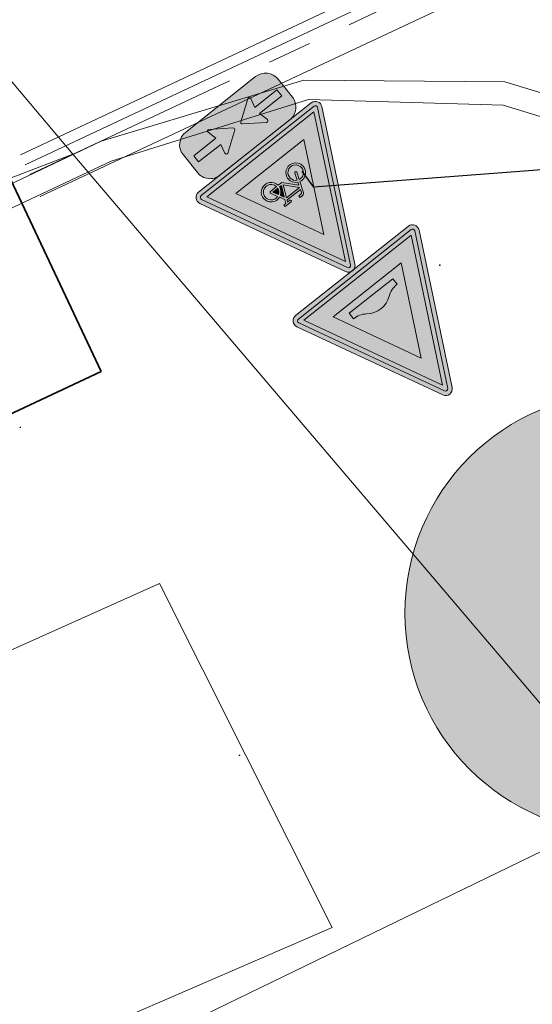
# Model space of a CAD drawing. Header units: metres. Extents: x 163628 to 168255, y 402691 to 405367.
# Tile 26 of 256: x 164464 to 164469, y 403434 to 403443. Entities that reach past the tile are written whole.
import ezdxf
from ezdxf import colors
from ezdxf.entities.mleader import LeaderData, LeaderLine
from ezdxf.math import Vec2, Vec3

# ---------------------------------------------------------------- set-up
doc = ezdxf.new("R2010")
doc.units = ezdxf.units.M
doc.linetypes.add('X-CA190022.004-UO-DWM_Snelfietsroute$0$VH-TROTTOIRBAND_180-200', pattern=[20, 10, -2, 2, -2, 2, -2])
doc.layers.add('X-CA190022.004-UO-ARC_Arcering$0$N-WE-VH-VERHARDING_ASFALT_ZWART-OPBOUW 2', color=7, linetype='Continuous', lineweight=0, transparency=0.5)
for name, color, linetype, lineweight in [('X-CA190022.004-UO-BBM_bebording bebakening markering_v0.1$0$N-WE-VW-VERKEERSTEKEN_BORD_J-S', 7, 'Continuous', 25), ('X-CA190022.004-UO-BBM_bebording bebakening markering_v0.1$0$N-WE-VW-VERKEERSTEKEN_BORD_ONDERBORD-S', 7, 'Continuous', 25), ('X-CA190022.004-UO-BBM_bebording bebakening markering_v0.1$0$X-XX-AL-T25', 7, 'Continuous', 25), ('X-CA190022.004-UO-DTM inmeting_v0.1$0$B-WE-OG-HOOGTEPUNT-S', 246, 'Continuous', 0), ('X-CA190022.004-UO-DTM inmeting_v0.1$0$B-WE-VH-KANTOPSLUITING_ACHTERKANTBAND-G', 246, 'Continuous', 0), ('X-CA190022.004-UO-DTM inmeting_v0.1$0$B-WE-VH-KANTOPSLUITING_VOORKANTBAND-G', 246, 'Continuous', 0), ('X-CA190022.004-UO-DTM inmeting_v0.1$0$B-WE-VH-VERHARDING_ASFALT-G', 246, 'Continuous', 0), ('X-CA190022.004-UO-DWM_Beplanting$0$N-GV-GR-BOOM_SOLITAIR-G', 92, 'Continuous', 18), ('X-CA190022.004-UO-DWM_Beplanting$0$N-WE-GR-BOOM-S', 90, 'Continuous', 18), ('X-CA190022.004-UO-DWM_Snelfietsroute$0$N-WE-VH-KANTOPSLUITING_ACHTERKANTBAND-G', 7, 'Continuous', 20), ('X-CA190022.004-UO-DWM_Snelfietsroute$0$N-WE-VH-KANTOPSLUITING_TROTTOIRBAND_180 200-G', 7, 'X-CA190022.004-UO-DWM_Snelfietsroute$0$VH-TROTTOIRBAND_180-200', 20), ('X-CA190022.004-UO-DWM_Snelfietsroute$0$N-WE-VH-KANTVERHARDING_STREKLAAG-G', 7, 'Continuous', 20), ('X-CA190022.004-UO-GZM_Werkgrens_v0.1$0$N-WE-KG-GRENS_SYSTEEMGRENS-G', 7, 'X-CA190022.004-UO-GZM_Werkgrens_v0.1$0$KG-OG', 35), ('X-CA190022.004-UO-KAD_Percelen$0$B-WE-KG-GRENS_PERCEEL-GV', 150, 'Continuous', 9)]:
    doc.layers.add(name, color=color, linetype=linetype, lineweight=lineweight)
doc.layers.add('X-CA190022.004-UO-DTM inmeting_v0.1$0$X-XX-AL-MEETPUNT-S', color=246, linetype='Continuous', lineweight=0, plot=False)
doc.styles.add('X-CA190022.004-UO-BBM_bebording bebakening markering_v0.1$0$NLCS-ISO-M200-T25', font='NLCS-ISO.ttf', dxfattribs={"height": 0.5})
doc.linetypes.add('X-CA190022.004-UO-GZM_Werkgrens_v0.1$0$KG-OG', pattern='A,5.5,-1.5,[2,NLCS.SHX,S=0.5,R=0,X=0,Y=0],-1.5', length=8.5)
pattern_1 = [(94.99999999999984, (-2.849091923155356, 3.121928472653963), (-0.3486681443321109, -0.03050450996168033), []), (155, (-2.849091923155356, 3.121928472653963), (-0.1479163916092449, -0.3172077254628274), [])]

# ---------------------------------------------------------------- blocks, each defined once
blk = doc.blocks.new('X-CA190022.004-UO-DTM inmeting_v0.1$0$punt')
at = {"color": 0, "lineweight": -2}
blk.add_line((0, 0), (0, 0), dxfattribs=at)
blk = doc.blocks.new('X-CA190022.004-UO-DTM inmeting_v0.1$0$SOG-HOOGTEPUNT-SO')
for p, q in [((-0.5, 0), (0.5, 0)), ((0, 0.5), (0, -0.5))]:
    blk.add_line(p, q)
blk = doc.blocks.new('X-CA190022.004-UO-DWM_Beplanting$0$sfr nieuwe boom')
at = {"layer": 'X-CA190022.004-UO-DWM_Beplanting$0$N-GV-GR-BOOM_SOLITAIR-G', "transparency": 33554470}
h = blk.add_hatch(color=256, dxfattribs=at)
h.dxf.hatch_style = 1
edge = h.paths.add_edge_path()
edge.add_arc((0, 0), 2, 0, 360)
at = {"layer": 'X-CA190022.004-UO-DWM_Beplanting$0$N-GV-GR-BOOM_SOLITAIR-G'}
h = blk.add_hatch(color=256, dxfattribs=at)
h.dxf.hatch_style = 1
edge = h.paths.add_edge_path()
edge.add_arc((0, 0), 0.25, 0, 360)
for radius in [2, 0.25]:
    blk.add_circle((0, 0), radius, dxfattribs=at)
blk = doc.blocks.new('X-CA190022.004-UO-BBM_bebording bebakening markering_v0.1$0$_Dot')
at = {"color": 0, "linetype": 'ByBlock', "const_width": 0.5}
blk.add_lwpolyline([(-0.25, 0, 1), (0.25, 0, 1)], format="xyb", close=True, dxfattribs=at)
blk = doc.blocks.new('X-CA190022.004-UO-BBM_bebording bebakening markering_v0.1$0$N-SVW-VERKEERSTEKEN_BORD_ONDERBORD_OB503-SO')
at = {"true_color": 0xffffff}
h = blk.add_hatch(color=7, dxfattribs=at)
h.dxf.hatch_style = 1
edge = h.paths.add_edge_path()
edge.add_line((-2.749999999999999, 0.5240370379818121), (-2.749999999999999, -0.5240370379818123))
edge.add_arc((-2.024037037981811, -0.5240370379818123), 0.7259629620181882, 180, 270.0000000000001)
edge.add_line((-2.02403703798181, -1.250000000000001), (2.02403703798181, -1.25))
edge.add_arc((2.02403703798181, -0.5240370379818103), 0.7259629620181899, 270.0000000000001, 360)
edge.add_line((2.75, -0.5240370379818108), (2.749999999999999, 0.524037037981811))
edge.add_arc((2.02403703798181, 0.524037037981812), 0.7259629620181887, 359.9999999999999, 449.9999999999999)
edge.add_line((2.024037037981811, 1.250000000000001), (-2.02403703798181, 1.25))
edge.add_arc((-2.024037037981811, 0.5240370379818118), 0.7259629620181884, 449.9999999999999, 540)
at = {"true_color": 0x191919}
h = blk.add_hatch(color=250, dxfattribs=at)
h.dxf.hatch_style = 1
edge = h.paths.add_edge_path()
edge.add_arc((-0.2574196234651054, 3.192312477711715e-06), 0.07060174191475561, -55.448851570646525, 55.31510418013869, ccw=False)
edge.add_line((-0.2173784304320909, -0.05814583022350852), (-1.124172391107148, -0.6841221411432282))
edge.add_arc((-1.163348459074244, -0.6273713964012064), 0.06895949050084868, 163.019556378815, 304.6180221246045, ccw=False)
edge.add_line((-1.229301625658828, -0.6072321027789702), (-1.127313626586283, -0.1741693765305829))
edge.add_line((-1.127313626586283, -0.1741693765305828), (-2.403522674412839, -0.1741693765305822))
edge.add_line((-2.403522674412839, -0.1741693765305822), (-2.40352267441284, 0.1741693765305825))
edge.add_line((-2.40352267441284, 0.1741693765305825), (-1.127313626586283, 0.1741693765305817))
edge.add_line((-1.127313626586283, 0.1741693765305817), (-1.229301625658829, 0.6088091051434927))
edge.add_arc((-1.160440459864, 0.6249673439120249), 0.07073152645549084, 59.152368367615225, 193.2055190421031, ccw=False)
edge.add_line((-1.124172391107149, 0.6856927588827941), (-0.2172428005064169, 0.05805858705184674))
h = blk.add_hatch(color=250, dxfattribs=at)
h.dxf.hatch_style = 1
edge = h.paths.add_edge_path()
edge.add_arc((0.2574196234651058, 3.192312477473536e-06), 0.07060174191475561, 484.6848958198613, 595.4488515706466)
edge.add_line((0.2173784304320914, -0.05814583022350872), (1.124172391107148, -0.6841221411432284))
edge.add_arc((1.163348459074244, -0.6273713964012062), 0.06895949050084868, 235.3819778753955, 376.980443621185)
edge.add_line((1.229301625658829, -0.60723210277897), (1.127313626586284, -0.1741693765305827))
edge.add_line((1.127313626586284, -0.1741693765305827), (2.403522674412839, -0.1741693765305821))
edge.add_line((2.403522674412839, -0.1741693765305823), (2.40352267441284, 0.1741693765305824))
edge.add_line((2.40352267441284, 0.1741693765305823), (1.127313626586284, 0.1741693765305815))
edge.add_line((1.127313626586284, 0.1741693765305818), (1.229301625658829, 0.6088091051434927))
edge.add_arc((1.160440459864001, 0.6249673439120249), 0.07073152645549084, 346.794480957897, 480.8476316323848)
edge.add_line((1.12417239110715, 0.6856927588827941), (0.2172428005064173, 0.05805858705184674))
at = {"color": 250, "lineweight": 0, "true_color": 0x191919}
for points in [[(-2.749999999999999, 0.5240370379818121), (-2.749999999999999, -0.5240370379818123, 0.4142135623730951), (-2.02403703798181, -1.250000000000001), (2.02403703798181, -1.25, 0.4142135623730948), (2.75, -0.5240370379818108), (2.749999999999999, 0.524037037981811, 0.4142135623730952), (2.024037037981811, 1.250000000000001), (-2.02403703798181, 1.25, 0.4142135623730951)], [(-2.40352267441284, 0.1741693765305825), (-1.127313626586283, 0.1741693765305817), (-1.229301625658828, 0.6088091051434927, -0.6622191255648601), (-1.124172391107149, 0.6856927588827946), (-0.2172428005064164, 0.05805858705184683, -0.5240670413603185), (-0.2172428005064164, -0.05805220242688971), (-1.124172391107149, -0.6841221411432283, -0.7106529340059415), (-1.229301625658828, -0.6072321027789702), (-1.127313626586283, -0.1741693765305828), (-2.403522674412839, -0.1741693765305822)], [(2.40352267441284, 0.1741693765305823), (1.127313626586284, 0.1741693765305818), (1.229301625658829, 0.6088091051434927, 0.6622191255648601), (1.12417239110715, 0.6856927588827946), (0.2172428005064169, 0.05805858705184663, 0.5240670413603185), (0.2172428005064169, -0.05805220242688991), (1.12417239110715, -0.6841221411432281, 0.7106529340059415), (1.229301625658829, -0.60723210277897), (1.127313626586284, -0.1741693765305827), (2.40352267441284, -0.1741693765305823)]]:
    blk.add_lwpolyline(points, format="xyb", close=True, dxfattribs=at)
blk = doc.blocks.new('X-CA190022.004-UO-BBM_bebording bebakening markering_v0.1$0$N-SVW-VERKEERSTEKEN_BORD_J24-SO')
at = {"true_color": 0xff0000}
h = blk.add_hatch(color=1, dxfattribs=at)
h.dxf.hatch_style = 1
h.paths.add_polyline_path([(-3.33066907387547e-16, -3.364589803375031), (-3.264589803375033, -3.36458980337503, -0.5575365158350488), (-3.354032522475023, -3.219868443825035), (-0.08944271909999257, 3.309311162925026, -0.2840790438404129), (-3.33066907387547e-16, 3.36458980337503), (-3.33066907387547e-16, 3.564589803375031, 0.2840790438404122), (-0.2683281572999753, 3.398753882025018), (-3.532917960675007, -3.130425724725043, 0.5575365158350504), (-3.264589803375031, -3.56458980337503), (-3.33066907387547e-16, -3.56458980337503)])
at = {"true_color": 0xffffff}
h = blk.add_hatch(color=7, dxfattribs=at)
h.dxf.hatch_style = 1
h.paths.add_polyline_path([(-2.220446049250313e-16, 3.040983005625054), (-2.220446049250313e-16, 3.36458980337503, 0.2840790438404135), (-0.08944271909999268, 3.309311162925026), (-3.354032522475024, -3.219868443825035, 0.5575365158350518), (-3.264589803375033, -3.36458980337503), (-2.220446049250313e-16, -3.364589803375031), (-2.220446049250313e-16, -3.164589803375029), (-3.102786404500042, -3.164589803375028)])
at = {"true_color": 0xff0000}
h = blk.add_hatch(color=1, dxfattribs=at)
h.dxf.hatch_style = 1
h.paths.add_polyline_path([(3.532917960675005, -3.130425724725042), (0.2683281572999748, 3.398753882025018, 0.2840790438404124), (-3.33066907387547e-16, 3.564589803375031), (-3.33066907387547e-16, 3.36458980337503, -0.2840790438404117), (0.08944271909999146, 3.309311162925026), (3.354032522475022, -3.219868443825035, -0.55753651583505), (3.264589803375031, -3.364589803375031), (-3.33066907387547e-16, -3.36458980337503), (-2.775557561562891e-16, -3.56458980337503), (3.26458980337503, -3.564589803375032, 0.5575365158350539)])
at = {"true_color": 0xffffff}
h = blk.add_hatch(color=7, dxfattribs=at)
h.dxf.hatch_style = 1
h.paths.add_polyline_path([(0.08944271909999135, 3.309311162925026, 0.2840790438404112), (-2.220446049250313e-16, 3.36458980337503), (0, 3.04098300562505), (3.102786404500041, -3.164589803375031), (0, -3.164589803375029), (0, -3.36458980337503), (3.26458980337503, -3.364589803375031, 0.5575365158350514), (3.354032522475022, -3.219868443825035)])
at = {"true_color": 0xff0000}
h = blk.add_hatch(color=1, dxfattribs=at)
h.dxf.hatch_style = 1
h.paths.add_polyline_path([(-3.885780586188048e-16, 3.040983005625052), (-3.102786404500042, -3.164589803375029), (-3.885780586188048e-16, -3.164589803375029), (-4.440892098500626e-16, -2.46458980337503), (-1.970162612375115, -2.46458980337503), (-3.33066907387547e-16, 1.4757354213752)], flags=17)
h = blk.add_hatch(color=1, dxfattribs=at)
h.dxf.hatch_style = 1
h.paths.add_polyline_path([(-3.33066907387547e-16, 3.040983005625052), (-3.33066907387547e-16, 1.475735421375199), (1.970162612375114, -2.46458980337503), (-3.33066907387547e-16, -2.46458980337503), (-3.33066907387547e-16, -3.164589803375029), (3.102786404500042, -3.164589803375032)], flags=17)
at = {"true_color": 0xffffff}
h = blk.add_hatch(color=7, dxfattribs=at)
h.dxf.hatch_style = 1
h.paths.add_polyline_path([(-4.996003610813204e-16, 1.475735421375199), (-1.970162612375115, -2.46458980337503), (1.970162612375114, -2.46458980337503)])
h.paths.add_polyline_path([(0.02374467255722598, -1.56470076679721), (-0.5036632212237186, -0.9808875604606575), (-0.5501075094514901, -1.116886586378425, -0.4274709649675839), (-0.3510855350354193, -1.73075005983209, -0.4733002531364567), (-1.025374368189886, -1.862017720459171, -0.794265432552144), (-0.6363419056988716, -1.083710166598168), (-0.4771274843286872, -0.629282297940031, -0.3343475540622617), (-0.3278270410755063, -0.5166368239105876), (-0.1951684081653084, -0.5164986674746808), (-0.1951684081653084, -0.6093602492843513), (-0.3112723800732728, -0.6093602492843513, 0.3458606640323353), (-0.384220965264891, -0.6536605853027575), (-0.4373238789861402, -0.7951374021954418), (0.3322394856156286, -0.7951374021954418), (0.3753769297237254, -0.7022488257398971), (0.2426982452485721, -0.7022488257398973, -1), (0.2426982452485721, -0.6093602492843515), (0.58434248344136, -0.6093602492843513), (0.5843424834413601, -0.7022488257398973), (0.4748791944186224, -0.7022488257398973), (0.4019126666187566, -0.864783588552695), (0.524630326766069, -1.103605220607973, -0.3180092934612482), (1.02384782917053, -1.235546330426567, -0.4761740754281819), (0.8926409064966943, -1.909794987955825, -0.529348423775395), (0.2360575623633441, -1.56470076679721)], flags=16)
h.paths.add_polyline_path([(-0.5187777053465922, -1.789793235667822, -0.6326380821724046), (-1.094103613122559, -1.51824298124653, -0.4799026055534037), (-0.6695183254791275, -1.176598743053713), (-0.78562229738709, -1.504988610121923, 1.053204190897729), (-0.6960540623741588, -1.531524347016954), (-0.5832704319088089, -1.206454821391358, -0.5422541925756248)], flags=0)
h.paths.add_polyline_path([(0.03702603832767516, -1.441956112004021), (-0.4638596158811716, -0.8846786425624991), (0.2891290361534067, -0.8846786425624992)], flags=0)
h.paths.add_polyline_path([(0.1232739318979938, -1.471812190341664), (0.3521615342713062, -0.9709265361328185), (0.4417027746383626, -1.143422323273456, 0.2341669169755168), (0.2360575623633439, -1.471812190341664)], flags=0)
h.paths.add_polyline_path([(0.6871650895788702, -1.56470076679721), (0.3322394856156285, -1.56470076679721, 0.3501344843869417), (0.6476610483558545, -1.868365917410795, 0.3964878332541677), (1.028005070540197, -1.571879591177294, 0.5642606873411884), (0.5677677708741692, -1.186532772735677), (0.7273525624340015, -1.499057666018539, -0.5603083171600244)], flags=0)
h.paths.add_polyline_path([(0.3322394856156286, -1.471812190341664, -0.2160576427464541), (0.4848402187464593, -1.229670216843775), (0.6108782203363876, -1.471812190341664)], flags=0)
at = {"true_color": 0x191919}
h = blk.add_hatch(color=250, dxfattribs=at)
h.dxf.hatch_style = 1
h.paths.add_polyline_path([(0.4019126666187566, -0.8647835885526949), (0.4748791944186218, -0.7022488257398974), (0.5843424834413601, -0.7022488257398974), (0.5843424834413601, -0.6093602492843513), (0.2426982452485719, -0.6093602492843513, 1), (0.2426982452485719, -0.7022488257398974), (0.3753769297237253, -0.7022488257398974), (0.3322394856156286, -0.7951374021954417), (-0.4373238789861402, -0.7951374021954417), (-0.3842209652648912, -0.653660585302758, -0.3458606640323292), (-0.3112723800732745, -0.6093602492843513), (-0.1951684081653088, -0.6093602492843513), (-0.1951684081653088, -0.5164986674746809), (-0.3278270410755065, -0.5166368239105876, 0.3343475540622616), (-0.4771274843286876, -0.629282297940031), (-0.6363419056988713, -1.083710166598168, 0.7942654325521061), (-1.025374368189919, -1.862017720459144, 0.4733002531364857), (-0.3510855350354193, -1.73075005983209, 0.427470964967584), (-0.5501075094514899, -1.116886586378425), (-0.5036632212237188, -0.9808875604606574), (0.02374467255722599, -1.564700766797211), (0.2360575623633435, -1.564700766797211, 0.5293484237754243), (0.8926409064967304, -1.909794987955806, 0.4761740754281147), (1.023847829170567, -1.23554633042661, 0.3180092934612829), (0.5246303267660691, -1.103605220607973)])
h.paths.add_polyline_path([(-0.4638596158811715, -0.8846786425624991), (0.2891290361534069, -0.8846786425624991), (0.0370260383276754, -1.441956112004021)], flags=16)
h.paths.add_polyline_path([(-0.5832704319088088, -1.206454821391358, -0.5422541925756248), (-0.5187777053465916, -1.789793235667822, -0.6326380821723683), (-1.094103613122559, -1.518242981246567, -0.479902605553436), (-0.6695183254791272, -1.176598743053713), (-0.7856222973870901, -1.504988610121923, 1.053204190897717), (-0.6960540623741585, -1.531524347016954)], flags=16)
h.paths.add_polyline_path([(0.3521615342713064, -0.9709265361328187), (0.4417027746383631, -1.143422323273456, 0.2341669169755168), (0.2360575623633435, -1.471812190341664), (0.1232739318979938, -1.471812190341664)], flags=16)
h.paths.add_polyline_path([(0.4848402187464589, -1.229670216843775), (0.6108782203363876, -1.471812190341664), (0.3322394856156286, -1.471812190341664, -0.2160576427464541)], flags=16)
h.paths.add_polyline_path([(0.3322394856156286, -1.564700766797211), (0.6871650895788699, -1.564700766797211, 0.566150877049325), (0.7269821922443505, -1.49834792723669), (0.5677677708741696, -1.186532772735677, -0.5642606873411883), (1.028005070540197, -1.571879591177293, -0.3964878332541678), (0.6476610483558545, -1.868365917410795, -0.3501344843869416)], flags=16)
at = {"true_color": 0xffffff}
h = blk.add_hatch(color=7, dxfattribs=at)
h.dxf.hatch_style = 1
h.paths.add_polyline_path([(-0.4638596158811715, -0.8846786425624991), (0.03702603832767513, -1.441956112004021), (0.2891290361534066, -0.8846786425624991)])
h = blk.add_hatch(color=7, dxfattribs=at)
h.dxf.hatch_style = 1
h.paths.add_polyline_path([(-0.78562229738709, -1.504988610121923), (-0.6695183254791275, -1.176598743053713, 0.479902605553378), (-1.094103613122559, -1.518242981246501, 0.6326380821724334), (-0.5187777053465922, -1.789793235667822, 0.5422541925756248), (-0.5832704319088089, -1.206454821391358), (-0.6960540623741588, -1.531524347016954, -1.053204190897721)])
h = blk.add_hatch(color=7, dxfattribs=at)
h.dxf.hatch_style = 1
h.paths.add_polyline_path([(0.1232739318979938, -1.471812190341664), (0.2360575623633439, -1.471812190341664, -0.2341669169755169), (0.4417027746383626, -1.143422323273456), (0.3521615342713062, -0.9709265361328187)])
h = blk.add_hatch(color=7, dxfattribs=at)
h.dxf.hatch_style = 1
h.paths.add_polyline_path([(1.028005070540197, -1.571879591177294, 0.5642606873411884), (0.5677677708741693, -1.186532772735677), (0.7273525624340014, -1.499057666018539, -0.5603083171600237), (0.6871650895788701, -1.56470076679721), (0.3322394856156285, -1.56470076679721, 0.3501344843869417), (0.6476610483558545, -1.868365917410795, 0.3964878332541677)])
h = blk.add_hatch(color=7, dxfattribs=at)
h.dxf.hatch_style = 1
h.paths.add_polyline_path([(0.6108782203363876, -1.471812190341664), (0.4848402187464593, -1.229670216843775, 0.2160576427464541), (0.3322394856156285, -1.471812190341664)])
at = {"color": 1, "lineweight": 0, "true_color": 0xff0000}
blk.add_lwpolyline([(3.532917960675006, -3.130425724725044), (0.2683281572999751, 3.398753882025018, 0.6180339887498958), (-0.2683281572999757, 3.398753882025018), (-3.532917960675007, -3.130425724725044, 0.5575365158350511), (-3.26458980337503, -3.56458980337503), (3.26458980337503, -3.564589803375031, 0.5575365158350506)], format="xyb", close=True, dxfattribs=at)
at = {"color": 7, "lineweight": 0, "true_color": 0xffffff}
blk.add_lwpolyline([(3.354032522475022, -3.219868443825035), (0.08944271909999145, 3.309311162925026, 0.6180339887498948), (-0.08944271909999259, 3.309311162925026), (-3.354032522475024, -3.219868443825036, 0.5575365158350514), (-3.264589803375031, -3.36458980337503), (3.26458980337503, -3.364589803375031, 0.5575365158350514)], format="xyb", close=True, dxfattribs=at)
for points in [[(3.102786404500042, -3.164589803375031), (-5.689893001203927e-16, 3.040983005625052), (-3.102786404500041, -3.164589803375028)], [(1.970162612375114, -2.46458980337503), (-5.689893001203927e-16, 1.475735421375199), (-1.970162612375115, -2.46458980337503)]]:
    blk.add_lwpolyline(points, close=True, dxfattribs=at)
at = {"color": 250, "lineweight": 0, "true_color": 0x191919}
for points in [[(0.4019126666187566, -0.8647835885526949), (0.4748791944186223, -0.7022488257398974), (0.5843424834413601, -0.7022488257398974), (0.5843424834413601, -0.6093602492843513), (0.2426982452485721, -0.6093602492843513, 0.9999999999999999), (0.2426982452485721, -0.7022488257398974), (0.3753769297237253, -0.7022488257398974), (0.3322394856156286, -0.7951374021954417), (-0.4373238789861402, -0.7951374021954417), (-0.384220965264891, -0.6536605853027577, -0.3458606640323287), (-0.3112723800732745, -0.6093602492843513), (-0.1951684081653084, -0.6093602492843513), (-0.1951684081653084, -0.5164986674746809), (-0.327827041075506, -0.5166368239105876, 0.3343475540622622), (-0.4771274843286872, -0.629282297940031), (-0.6363419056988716, -1.083710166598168, 0.7942654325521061), (-1.025374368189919, -1.862017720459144, 0.4733002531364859), (-0.3510855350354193, -1.73075005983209, 0.4274709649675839), (-0.5501075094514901, -1.116886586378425), (-0.5036632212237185, -0.9808875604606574), (0.02374467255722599, -1.56470076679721), (0.2360575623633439, -1.56470076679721, 0.5293484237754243), (0.8926409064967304, -1.909794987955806, 0.4761740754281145), (1.023847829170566, -1.23554633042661, 0.3180092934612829), (0.5246303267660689, -1.103605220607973)], [(-0.5832704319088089, -1.206454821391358, -0.5422541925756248), (-0.5187777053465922, -1.789793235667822, -0.6326380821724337), (-1.094103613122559, -1.518242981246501, -0.479902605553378), (-0.6695183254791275, -1.176598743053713), (-0.7856222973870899, -1.504988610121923, 1.053204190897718), (-0.6960540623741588, -1.531524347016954)], [(0.3521615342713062, -0.9709265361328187), (0.1232739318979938, -1.471812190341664), (0.2360575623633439, -1.471812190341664, -0.2341669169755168), (0.4417027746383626, -1.143422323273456)], [(0.5677677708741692, -1.186532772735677, -0.5642606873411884), (1.028005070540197, -1.571879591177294, -0.3964878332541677), (0.6476610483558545, -1.868365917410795, -0.3501344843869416), (0.3322394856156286, -1.56470076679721), (0.6871650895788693, -1.56470076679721, 0.5661508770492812), (0.7269821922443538, -1.498347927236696)], [(0.6108782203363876, -1.471812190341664), (0.4848402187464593, -1.229670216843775, 0.2160576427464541), (0.3322394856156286, -1.471812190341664)]]:
    blk.add_lwpolyline(points, format="xyb", close=True, dxfattribs=at)
blk.add_lwpolyline([(0.2891290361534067, -0.8846786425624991), (-0.4638596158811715, -0.8846786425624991), (0.03702603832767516, -1.441956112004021)], close=True, dxfattribs=at)
blk = doc.blocks.new('X-CA190022.004-UO-BBM_bebording bebakening markering_v0.1$0$N-SVW-VERKEERSTEKEN_BORD_J38-SO')
at = {"true_color": 0xff0000}
h = blk.add_hatch(color=1, dxfattribs=at)
h.dxf.hatch_style = 1
h.paths.add_polyline_path([(-3.33066907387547e-16, -3.364589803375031), (-3.264589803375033, -3.36458980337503, -0.5575365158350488), (-3.354032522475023, -3.219868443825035), (-0.08944271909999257, 3.309311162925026, -0.2840790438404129), (-3.33066907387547e-16, 3.36458980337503), (-3.33066907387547e-16, 3.564589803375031, 0.2840790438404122), (-0.2683281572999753, 3.398753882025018), (-3.532917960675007, -3.130425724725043, 0.5575365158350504), (-3.264589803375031, -3.56458980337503), (-3.33066907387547e-16, -3.56458980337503)])
at = {"true_color": 0xffffff}
h = blk.add_hatch(color=7, dxfattribs=at)
h.dxf.hatch_style = 1
h.paths.add_polyline_path([(-2.220446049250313e-16, 3.040983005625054), (-2.220446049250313e-16, 3.36458980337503, 0.2840790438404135), (-0.08944271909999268, 3.309311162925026), (-3.354032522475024, -3.219868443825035, 0.5575365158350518), (-3.264589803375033, -3.36458980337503), (-2.220446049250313e-16, -3.364589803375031), (-2.220446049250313e-16, -3.164589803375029), (-3.102786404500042, -3.164589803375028)])
at = {"true_color": 0xff0000}
h = blk.add_hatch(color=1, dxfattribs=at)
h.dxf.hatch_style = 1
h.paths.add_polyline_path([(3.532917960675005, -3.130425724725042), (0.2683281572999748, 3.398753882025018, 0.2840790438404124), (-3.33066907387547e-16, 3.564589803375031), (-3.33066907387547e-16, 3.36458980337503, -0.2840790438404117), (0.08944271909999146, 3.309311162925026), (3.354032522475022, -3.219868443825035, -0.55753651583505), (3.264589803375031, -3.364589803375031), (-3.33066907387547e-16, -3.36458980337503), (-2.775557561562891e-16, -3.56458980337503), (3.26458980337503, -3.564589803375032, 0.5575365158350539)])
at = {"true_color": 0xffffff}
h = blk.add_hatch(color=7, dxfattribs=at)
h.dxf.hatch_style = 1
h.paths.add_polyline_path([(0.08944271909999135, 3.309311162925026, 0.2840790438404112), (-2.220446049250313e-16, 3.36458980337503), (0, 3.04098300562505), (3.102786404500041, -3.164589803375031), (0, -3.164589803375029), (0, -3.36458980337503), (3.26458980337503, -3.364589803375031, 0.5575365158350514), (3.354032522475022, -3.219868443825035)])
at = {"true_color": 0xff0000}
h = blk.add_hatch(color=1, dxfattribs=at)
h.dxf.hatch_style = 1
h.paths.add_polyline_path([(-3.885780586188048e-16, 3.040983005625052), (-3.102786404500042, -3.164589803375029), (-3.885780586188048e-16, -3.164589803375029), (-4.440892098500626e-16, -2.46458980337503), (-1.970162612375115, -2.46458980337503), (-3.33066907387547e-16, 1.4757354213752)], flags=17)
h = blk.add_hatch(color=1, dxfattribs=at)
h.dxf.hatch_style = 1
h.paths.add_polyline_path([(-3.33066907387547e-16, 3.040983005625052), (-3.33066907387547e-16, 1.475735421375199), (1.970162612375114, -2.46458980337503), (-3.33066907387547e-16, -2.46458980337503), (-3.33066907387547e-16, -3.164589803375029), (3.102786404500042, -3.164589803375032)], flags=17)
at = {"true_color": 0xffffff}
h = blk.add_hatch(color=7, dxfattribs=at)
h.dxf.hatch_style = 1
h.paths.add_polyline_path([(-6.661338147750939e-16, 1.475735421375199), (-1.970162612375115, -2.46458980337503), (1.970162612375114, -2.46458980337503)])
h.paths.add_polyline_path([(0.6988821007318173, -1.628027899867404, 0.1683097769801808), (1.29772911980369, -1.824741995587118), (1.29772911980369, -2.139062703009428), (-1.222699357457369, -2.139062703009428), (-1.222699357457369, -1.824741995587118, 0.1616624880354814), (-0.6153093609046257, -1.622336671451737, -0.3350262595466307)], flags=16)
at = {"true_color": 0x191919}
h = blk.add_hatch(color=250, dxfattribs=at)
h.dxf.hatch_style = 1
h.paths.add_polyline_path([(0.6988821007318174, -1.628027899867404, 0.3350262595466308), (-0.6153093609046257, -1.622336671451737, -0.1616624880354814), (-1.222699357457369, -1.824741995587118), (-1.222699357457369, -2.139062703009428), (1.29772911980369, -2.139062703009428), (1.29772911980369, -1.824741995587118, -0.1683097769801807)])
at = {"color": 1, "lineweight": 0, "true_color": 0xff0000}
blk.add_lwpolyline([(3.532917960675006, -3.130425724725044), (0.2683281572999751, 3.398753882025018, 0.6180339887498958), (-0.2683281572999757, 3.398753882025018), (-3.532917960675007, -3.130425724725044, 0.5575365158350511), (-3.26458980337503, -3.56458980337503), (3.26458980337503, -3.564589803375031, 0.5575365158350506)], format="xyb", close=True, dxfattribs=at)
at = {"color": 7, "lineweight": 0, "true_color": 0xffffff}
blk.add_lwpolyline([(3.354032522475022, -3.219868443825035), (0.08944271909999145, 3.309311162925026, 0.6180339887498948), (-0.08944271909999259, 3.309311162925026), (-3.354032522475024, -3.219868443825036, 0.5575365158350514), (-3.264589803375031, -3.36458980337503), (3.26458980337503, -3.364589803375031, 0.5575365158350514)], format="xyb", close=True, dxfattribs=at)
for points in [[(3.102786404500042, -3.164589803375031), (-5.689893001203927e-16, 3.040983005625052), (-3.102786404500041, -3.164589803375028)], [(1.970162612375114, -2.46458980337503), (-5.689893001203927e-16, 1.475735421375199), (-1.970162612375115, -2.46458980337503)]]:
    blk.add_lwpolyline(points, close=True, dxfattribs=at)
at = {"color": 250, "lineweight": 0, "true_color": 0x191919}
blk.add_lwpolyline([(1.29772911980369, -2.139062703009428), (1.29772911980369, -1.824741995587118, -0.1683097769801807), (0.6988821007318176, -1.628027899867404, 0.3350262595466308), (-0.6153093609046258, -1.622336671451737, -0.1616624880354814), (-1.222699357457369, -1.824741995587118), (-1.222699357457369, -2.139062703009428)], format="xyb", close=True, dxfattribs=at)

msp = doc.modelspace()

# ---------------------------------------------------------------- hatches: boundary and pattern name
at = {"layer": 'X-CA190022.004-UO-ARC_Arcering$0$N-WE-VH-VERHARDING_ASFALT_ZWART-OPBOUW 2'}
h = msp.add_hatch(dxfattribs=at)
h.set_pattern_fill('AVH-ASFALT-SO', color=256, scale=0.35, angle=35, pattern_type=2)
h.set_pattern_definition(pattern_1)
edge = h.paths.add_edge_path()
edge.add_line((164484.9854150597, 403436.1802356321), (164486.5396749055, 403434.8306688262))
edge.add_line((164486.5396749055, 403434.8306688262), (164489.6484187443, 403436.3268484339))
edge.add_arc((164489.8730176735, 403436.9898381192), 0.7000000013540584, 229.1074769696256, 251.2853234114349, ccw=False)
edge.add_line((164489.4147681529, 403436.4606808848), (164488.2876817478, 403437.4367363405))
edge.add_arc((164523.5755157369, 403480.0459035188), 55.32424744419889, 225.1007687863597, 230.3693057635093, ccw=False)
edge.add_arc((164116.7135145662, 403074.4268332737), 519.18763102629, 44.89227135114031, 45.27884465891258)
edge.add_line((164482.0435792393, 403443.3302624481), (164482.0449518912, 403443.3315997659))
edge.add_arc((164483.6207362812, 403444.8668210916), 2.200000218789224, 222.0560806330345, 224.2529873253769, ccw=False)
edge.add_line((164481.9872591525, 403443.3931340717), (164476.9927272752, 403448.9292170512))
edge.add_arc((164478.5865703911, 403450.445681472), 2.200000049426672, 220.4631444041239, 223.5748810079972, ccw=False)
edge.add_line((164476.9127585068, 403449.0179721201), (164457.6321469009, 403471.8403724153))
edge.add_line((164457.6321469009, 403471.8403724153), (164455.2735938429, 403469.8286001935))
edge.add_line((164455.2735938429, 403469.8286001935), (164479.8943903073, 403441.098305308))
edge.add_arc((163944.3046528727, 402902.0852181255), 759.8628001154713, 44.922763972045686, 45.18252588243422, ccw=False)
edge.add_arc((164523.5755157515, 403480.0459035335), 58.42424746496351, 225.0959863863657, 228.6608269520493)
h.paths.add_polyline_path([(164483.6498870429, 403433.4398685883), (164483.6436411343, 403433.4453069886), (164483.6407308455, 403433.4354618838)])
h = msp.add_hatch(dxfattribs=at)
h.set_pattern_fill('AVH-ASFALT-SO', color=256, scale=0.35, angle=35, pattern_type=2)
h.set_pattern_definition(pattern_1)
edge = h.paths.add_edge_path()
edge.add_line((164483.6436411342, 403433.4453069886), (164482.7786391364, 403434.1984763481))
edge.add_arc((164490.2134185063, 403443.6178211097), 12.00000000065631, 195.686670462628, 231.7156284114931, ccw=False)
edge.add_arc((164479.3728008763, 403440.573382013), 0.7400000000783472, 45.18252591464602, 195.6866704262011, ccw=False)
edge.add_line((164479.8943903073, 403441.098305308), (164455.2735938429, 403469.8286001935))
edge.add_line((164455.2735938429, 403469.8286001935), (164452.9161661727, 403467.8154968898))
edge.add_line((164452.9161661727, 403467.8154968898), (164463.3547310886, 403455.3593098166))
edge.add_arc((164460.9200958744, 403453.282641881), 3.199999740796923, 38.10882295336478, 40.463144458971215, ccw=False)
edge.add_line((164463.4379836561, 403455.2575442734), (164470.6613756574, 403446.4249391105))
edge.add_arc((164468.3033427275, 403444.26163176), 3.200034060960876, 35.982837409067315, 42.53390308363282, ccw=False)
edge.add_arc((164405.9263062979, 403398.9974721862), 80.26973496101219, 29.990397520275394, 35.96731815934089, ccw=False)
edge.add_line((164475.4486613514, 403439.120688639), (164475.4498521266, 403439.1214373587))
edge.add_arc((164401.5888237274, 403396.3046857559), 85.37403430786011, 27.74191021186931, 30.10058700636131, ccw=False)
edge.add_arc((164490.2134174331, 403443.6178221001), 15.10000000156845, 210.0982563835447, 227.3330215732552)
edge.add_arc((164479.5051885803, 403431.9999980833), 0.7000000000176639, -19.884059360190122, 47.33301603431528, ccw=False)
edge.add_line((164480.1634565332, 403431.76191553), (164483.6407308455, 403433.4354618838))
edge.add_line((164483.6407308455, 403433.4354618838), (164483.6436411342, 403433.4453069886))

# ---------------------------------------------------------------- linework, layer by layer
at = {"layer": 'X-CA190022.004-UO-DTM inmeting_v0.1$0$B-WE-VH-KANTOPSLUITING_ACHTERKANTBAND-G'}
msp.add_polyline3d([(164469.6260000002, 403439.807, 9.784), (164470.1869999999, 403440.02, 9.841), (164470.5970000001, 403440.4730000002, 9.879), (164470.5890000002, 403441.0989999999, 9.889), (164470.1320000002, 403441.5499999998, 9.878), (164468.5609999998, 403442.0290000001, 9.808), (164466.7969999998, 403442.0800000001, 9.752), (164465.0060000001, 403441.5219999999, 9.644), (164460.8760000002, 403439.577, 9.407), (164460.0019999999, 403439.1779999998, 9.276), (164458.2799999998, 403438.3829999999, 9.261)], dxfattribs=at)
at = {"layer": 'X-CA190022.004-UO-DTM inmeting_v0.1$0$B-WE-VH-KANTOPSLUITING_VOORKANTBAND-G'}
msp.add_polyline3d([(164470.2390000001, 403441.7349999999, 9.792), (164468.5780000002, 403442.2400000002, 9.704), (164466.7540000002, 403442.2570000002, 9.645), (164464.9160000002, 403441.7029999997, 9.545), (164460.8050000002, 403439.753, 9.3), (164459.9130000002, 403439.3250000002, 9.268), (164458.196, 403438.5380000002, 9.251), (164456.0090000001, 403437.4959999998, 9.262)], dxfattribs=at)
at = {"layer": 'X-CA190022.004-UO-DTM inmeting_v0.1$0$B-WE-VH-VERHARDING_ASFALT-G'}
for points in [[(164465.443, 403437.6919999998, 9.566), (164463.0839999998, 403436.6320000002, 9.447)], [(164465.443, 403437.6919999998, 9.566), (164467.0099999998, 403434.571, 9.569)], [(164467.0099999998, 403434.571, 9.569), (164461.7599999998, 403432.2960000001, 9.303), (164461.02, 403433.8969999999, 9.355), (164460.372, 403435.3449999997, 9.343)]]:
    msp.add_polyline3d(points, dxfattribs=at)
at = {"layer": 'X-CA190022.004-UO-DWM_Snelfietsroute$0$N-WE-VH-KANTOPSLUITING_ACHTERKANTBAND-G', "ltscale": 0.2, "flags": 128}
msp.add_lwpolyline([(164464.3625447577, 403441.2000531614), (164469.3471289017, 403443.5407685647, -0.3744240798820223), (164472.8590805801, 403442.5403696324, -0.02056620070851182), (164476.8012315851, 403435.8484426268, -0.02117600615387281)], format="xyb", dxfattribs=at)
at = {"layer": 'X-CA190022.004-UO-DWM_Snelfietsroute$0$N-WE-VH-KANTOPSLUITING_TROTTOIRBAND_180 200-G', "ltscale": 0.2, "flags": 128}
msp.add_lwpolyline([(164464.2690320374, 403441.3991897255), (164469.2536161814, 403443.7399051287, -0.3744240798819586), (164473.0434920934, 403442.6603379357, -0.02284165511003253), (164476.9742920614, 403435.9486926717, 0.07541095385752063), (164479.8440566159, 403432.3676507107, -0.529653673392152), (164479.7220230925, 403431.5494619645)], format="xyb", dxfattribs=at)
at = {"layer": 'X-CA190022.004-UO-DWM_Snelfietsroute$0$N-WE-VH-KANTVERHARDING_STREKLAAG-G', "ltscale": 0.2, "flags": 128}
for points in [[(164464.1840204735, 403441.5802229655), (164469.1686046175, 403443.9209383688, -0.3744355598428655), (164473.2112091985, 403442.7692920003, -0.02282998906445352), (164477.1493956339, 403436.0454168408, 0.07534310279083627), (164479.9796038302, 403432.5147117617, -0.3019990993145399), (164480.163456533, 403431.7619155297, -0.3019990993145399)], [(164464.2265262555, 403441.4897063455), (164469.2111103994, 403443.8304217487, -0.3744299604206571), (164473.127350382, 403442.7148153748, -0.02283582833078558), (164477.0618457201, 403435.9970512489, 0.07537718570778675), (164479.911830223, 403432.4411812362, -0.3544872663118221), (164480.0208749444, 403431.693293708, -0.3544872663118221)]]:
    msp.add_lwpolyline(points, format="xyb", dxfattribs=at)
at = {"layer": 'X-CA190022.004-UO-GZM_Werkgrens_v0.1$0$N-WE-KG-GRENS_SYSTEEMGRENS-G', "ltscale": 0.2, "flags": 128}
msp.add_lwpolyline([(164202.4471839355, 403276.2612616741, -0.007014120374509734), (164204.6842424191, 403278.1944806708), (164207.7316017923, 403280.6309342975), (164216.350955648, 403287.4712219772), (164219.0035534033, 403289.434108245), (164219.3746627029, 403289.7286192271), (164237.1836765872, 403303.1852059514), (164244.5865004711, 403308.605291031), (164248.7299054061, 403311.6378046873), (164253.9774847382, 403315.3666892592), (164261.1754745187, 403320.480446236), (164269.6822113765, 403326.3244647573), (164277.4779943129, 403331.5382684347), (164300.138869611, 403346.1530355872), (164322.9639978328, 403359.9259594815), (164334.0727303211, 403366.2923093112), (164351.6652632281, 403375.7974689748), (164373.7421382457, 403387.5498352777), (164399.9497431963, 403400.4638723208), (164429.2801321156, 403414.7433017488), (164430.1235736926, 403415.1409833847), (164430.9478262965, 403415.506283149), (164431.7770699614, 403415.8458020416), (164432.615246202, 403416.1613381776), (164433.4616619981, 403416.4526584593), (164434.3156183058, 403416.7195497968), (164435.1764106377, 403416.9618192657), (164436.0433296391, 403417.1792942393), (164436.3055164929, 403417.2587681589, -0.09982065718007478), (164451.9815185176, 403417.1790174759, 0.1310872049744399), (164471.5299883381, 403420.9480569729), (164482.532673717, 403426.2434413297), (164490.6930660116, 403418.7998493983), (164492.5861501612, 403419.7065134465), (164495.4035730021, 403416.5299918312, -0.01010042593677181), (164498.0738503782, 403413.5363083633), (164499.3853029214, 403412.0048366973), (164502.2759065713, 403408.6525450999), (164509.274412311, 403412.9480533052), (164511.7682141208, 403416.4610208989), (164509.1861236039, 403420.2014103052, -0.1750361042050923), (164509.3210798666, 403422.1351258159, -0.1801291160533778), (164510.5166693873, 403423.4312866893), (164518.8245311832, 403427.3151248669), (164545.0302416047, 403439.9269191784), (164571.6953268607, 403452.7535489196), (164577.9552917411, 403456.0641072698), (164591.4716804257, 403464.141949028), (164595.4462846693, 403466.1591353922), (164599.4311747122, 403468.181541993), (164600.8539115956, 403468.8630628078), (164605.9399590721, 403471.2415379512), (164622.0164705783, 403477.7583811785), (164627.272938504, 403479.8886915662), (164631.9472826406, 403481.9048786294), (164633.2674407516, 403482.5385622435, 0.08477773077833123), (164642.6089981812, 403485.3796505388), (164759.3320802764, 403541.3864717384), (164770.9742443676, 403544.8150730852), (164773.2724307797, 403545.3968587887), (164787.8865800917, 403542.289629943), (164789.8994408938, 403542.3802139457), (164793.2522167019, 403543.0482871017), (164800.2402211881, 403546.8141014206), (164803.6710322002, 403549.3659814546), (164804.7740494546, 403550.3596960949), (164806.982937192, 403547.3873851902), (164807.9070396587, 403546.1989325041), (164811.8704722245, 403549.2807697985), (164810.9532731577, 403550.4603442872), (164809.5116547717, 403552.4057701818), (164808.342669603, 403553.5746866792), (164810.0239640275, 403555.0893745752), (164807.82693957, 403558.0124714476), (164809.8344029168, 403559.5158162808, 0.08719858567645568), (164816.7069141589, 403566.8332066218, -0.1361886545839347), (164825.1509550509, 403574.2389801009), (164897.951587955, 403609.3404576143), (164931.0926747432, 403625.3204994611), (165054.7836542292, 403684.9604895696), (165123.1554235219, 403717.9264497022), (165148.5663854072, 403730.0329638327), (165175.6541256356, 403740.4784873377), (165188.1464371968, 403744.8235939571), (165187.6324323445, 403748.0918636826), (165185.2580450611, 403754.9315992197), (165180.037890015, 403753.6894865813, 0.02784581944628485), (165177.0513383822, 403752.4655620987), (165119.6977294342, 403725.1406508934), (165051.3091062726, 403692.1665645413), (164927.6180512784, 403632.5265380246), (164894.4771003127, 403616.5465616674), (164821.6764674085, 403581.445084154, 0.1361886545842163), (164810.015649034, 403571.2180636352, -0.08719858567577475), (164805.0390029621, 403565.919263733), (164803.0203514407, 403564.4075403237), (164799.415410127, 403569.2038422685), (164798.6149812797, 403568.6044188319), (164797.8152444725, 403568.0055136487), (164797.2158194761, 403568.8059445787), (164793.3705278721, 403565.9262908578), (164793.9699528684, 403565.1258599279), (164792.3761302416, 403563.932281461), (164795.8845084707, 403559.0636660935, -0.2015476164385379), (164780.0971775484, 403554.0570161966, 0.07565561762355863), (164771.1691888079, 403553.9823458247, -0.009754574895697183), (164764.0749090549, 403552.5358596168), (164754.2863395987, 403547.7986438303), (164747.4743492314, 403544.6063578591), (164708.340445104, 403525.5831572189), (164686.2179063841, 403515.3649846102), (164675.1479613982, 403509.8647663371), (164663.5244613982, 403504.2582663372), (164644.326586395, 403495.0707073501), (164639.4929121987, 403492.7230557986), (164638.2008723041, 403492.1265410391, -0.2018182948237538), (164621.8461223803, 403491.8003317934, 0.2094978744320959), (164598.5804137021, 403490.9733350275), (164556.1572466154, 403470.5661522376), (164536.2994594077, 403461.0079530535), (164516.3183906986, 403451.407959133), (164508.2317351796, 403447.5121291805), (164500.1867564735, 403443.6421835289), (164497.2033634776, 403443.0084814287), (164495.0902549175, 403442.27400261, 0.1307944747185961), (164492.913084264, 403444.8114515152), (164488.4347408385, 403447.8854838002), (164494.8986629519, 403449.8350294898), (164490.3149407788, 403452.2328764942), (164484.4843242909, 403450.5971355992, -0.07642678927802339), (164479.7480917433, 403454.7225616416), (164478.7991556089, 403455.8572518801), (164474.9179570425, 403452.9617439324), (164457.3434499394, 403473.5656706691), (164451.2568614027, 403468.374000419), (164465.5190818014, 403451.6533184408, -0.484296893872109), (164464.8169442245, 403448.1132255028), (164461.4164168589, 403446.3937776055), (164463.8934237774, 403441.7698684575), (164464.9162194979, 403439.6136052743), (164433.0167582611, 403424.6830765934, 0.0516595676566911), (164425.3001219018, 403421.7033575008), (164396.430770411, 403407.6483830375), (164370.0935852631, 403394.670494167), (164347.8842103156, 403382.8475930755), (164330.1818090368, 403373.2830720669), (164318.9080065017, 403366.8221215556), (164295.9033911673, 403352.9408932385), (164273.0860170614, 403338.2251946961), (164265.1933658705, 403332.9466057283), (164256.5935764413, 403327.0386612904), (164249.3435457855, 403321.8879322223), (164244.0502837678, 403318.1265859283), (164239.8604985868, 403315.0601269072), (164232.4089702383, 403309.6043821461), (164214.4760118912, 403296.0541423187), (164201.2887743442, 403285.5887988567, 0.01213108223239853), (164197.4136132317, 403282.3572203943)], format="xyb", close=True, dxfattribs=at)
at = {"layer": 'X-CA190022.004-UO-KAD_Percelen$0$B-WE-KG-GRENS_PERCEEL-GV', "flags": 128}
for points in [[(164464.658, 403441.585), (164469.708, 403435.65), (164474.656, 403438.052), (164467.184, 403447.137), (164382.73, 403547.962), (164244.1173679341, 403697.8636548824)], [(164218.8861007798, 403685.4103269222), (164219.124, 403685.153), (164241.656, 403660.769), (164259.183, 403641.854), (164276.688, 403622.967), (164299.208, 403598.634), (164319.627, 403576.641), (164339.939, 403554.537), (164362.42, 403530.213), (164375.611, 403515.963), (164394.193, 403505.178), (164412.451, 403494.492), (164427.408, 403485.739), (164430.171, 403482.483), (164464.658, 403441.585)], [(164360.621, 403382.207), (164387.566, 403395.736), (164459.04, 403430.474), (164469.708, 403435.65), (164464.658, 403441.585), (164461.223, 403440.276), (164450.635, 403435.456), (164443.895, 403432.527), (164395.494, 403408.832), (164393.545, 403407.844), (164337.189, 403378.787)]]:
    msp.add_lwpolyline(points, dxfattribs=at)
for points in [[(164595.838, 403501.354), (164555.326, 403482.367), (164489.137, 403451.001), (164492.811, 403446.689), (164487.569, 403444.164), (164476.902, 403439.143), (164474.656, 403438.052), (164469.708, 403435.65), (164459.04, 403430.474), (164460.276, 403427.915), (164478.654, 403436.809), (164549.795, 403471.239), (164610.094, 403500.047), (164740.684, 403562.794), (164887.38, 403633.726), (164885.502, 403637.729), (164830.972, 403611.838), (164787.129, 403591.173), (164774.865, 403585.072), (164771.579, 403589.482), (164763.848, 403582.954), (164722.665, 403561.134), (164654.869, 403529.019)], [(164414.532, 403468.035), (164392.43, 403447.617), (164373.258, 403429.906), (164388.35, 403413.494), (164393.545, 403407.844), (164395.494, 403408.832), (164443.895, 403432.527), (164450.635, 403435.456), (164461.223, 403440.276), (164464.658, 403441.585), (164430.171, 403482.483)]]:
    msp.add_lwpolyline(points, close=True, dxfattribs=at)

# ---------------------------------------------------------------- block references
at = {"layer": 'X-CA190022.004-UO-BBM_bebording bebakening markering_v0.1$0$N-WE-VW-VERKEERSTEKEN_BORD_J-S', "xscale": 0.2, "yscale": 0.2, "zscale": 0.2, "rotation": 218.4}
msp.add_blockref('X-CA190022.004-UO-BBM_bebording bebakening markering_v0.1$0$N-SVW-VERKEERSTEKEN_BORD_J38-SO', (164467.6336500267, 403439.9674227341), dxfattribs=at)
at = {"layer": 'X-CA190022.004-UO-DTM inmeting_v0.1$0$B-WE-OG-HOOGTEPUNT-S', "linetype": 'ByBlock', "lineweight": -2, "xscale": 0.01, "yscale": 0.01, "zscale": 0.01}
for p in [(164467.987, 403440.578, 9.739), (164464.183, 403439.107, 9.506), (164466.17, 403436.133, 9.578)]:
    msp.add_blockref('X-CA190022.004-UO-DTM inmeting_v0.1$0$SOG-HOOGTEPUNT-SO', p, dxfattribs=at)
at = {"layer": 'X-CA190022.004-UO-DTM inmeting_v0.1$0$X-XX-AL-MEETPUNT-S', "linetype": 'ByBlock', "lineweight": -2}
for p in [(164466.754, 403442.257, 9.645), (164468.578, 403442.24, 9.704), (164466.797, 403442.08, 9.752), (164468.561, 403442.029, 9.808), (164464.916, 403441.703, 9.545), (164465.006, 403441.522, 9.644), (164465.443, 403437.692, 9.566), (164467.01, 403434.571, 9.569)]:
    msp.add_blockref('X-CA190022.004-UO-DTM inmeting_v0.1$0$punt', p, dxfattribs=at)
at = {"layer": 'X-CA190022.004-UO-DWM_Beplanting$0$N-WE-GR-BOOM-S', "rotation": 153.3819523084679}
msp.add_blockref('X-CA190022.004-UO-DWM_Beplanting$0$sfr nieuwe boom', (164469.6705688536, 403437.4216103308), dxfattribs=at)

# ---------------------------------------------------------------- next in the draw order: leaders
at = {"layer": 'X-CA190022.004-UO-BBM_bebording bebakening markering_v0.1$0$X-XX-AL-T25'}
ml = msp.add_multileader_mtext('Standard', dxfattribs=at)
ml.set_content('', color=256, style='X-CA190022.004-UO-BBM_bebording bebakening markering_v0.1$0$NLCS-ISO-M200-T25')
ml.set_leader_properties(color=256, linetype='ByLayer', lineweight=-1)
ml.set_arrow_properties(name='X-CA190022.004-UO-BBM_bebording bebakening markering_v0.1$0$_Dot')
ml.build(insert=Vec2(0, 0))
ml.multileader.update_dxf_attribs({"text_attachment_direction": 1, "text_left_attachment_type": 5, "text_right_attachment_type": 5, "dogleg_length": 0.5, "arrow_head_size": 0.2})
ctx = ml.context
ctx.base_point, ctx.char_height, ctx.arrow_head_size, ctx.landing_gap_size, ctx.plane_origin, ctx.plane_x_axis, ctx.plane_y_axis = Vec3(164466.1511979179, 403440.7789775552), 0.5, 0.2, 0.18, Vec3(164476.9909150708, 403437.7365755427), Vec3(0.5904161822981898, -0.8070989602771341), Vec3(0.8070989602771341, 0.5904161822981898)
ctx.left_attachment, ctx.right_attachment = 5, 5
notes = []
notes.append((ctx, [(1, (1, 1, 0), (164466.8453030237, 403441.2867354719), (-0.5904161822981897, 0.807098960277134), 0, [(0, [(164472.1361001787, 403441.685643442)], 0, [])])]))
ctx.mtext.insert, ctx.mtext.text_direction, ctx.mtext.rotation, ctx.mtext.flow_direction = Vec3(164466.7000252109, 403441.1804605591), Vec3(0.5904161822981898, -0.8070989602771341), 5.343963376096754, 5
ctx.mtext.has_bg_fill, ctx.mtext.bg_color, ctx.mtext.bg_scale_factor, ctx.mtext.bg_transparency, ctx.mtext.use_window_bg_color = 1, -1027028792, 1.5, 0, 1
for ctx, leaders in notes:
    for number, flags, end, landing, length, lines in leaders:
        leader = LeaderData()
        leader.index, (leader.has_last_leader_line, leader.has_dogleg_vector, leader.attachment_direction) = number, flags
        leader.last_leader_point, leader.dogleg_vector, leader.dogleg_length = Vec3(end), Vec3(landing), length
        for number, points, colour, breaks in lines:
            line = LeaderLine()
            line.index, line.vertices, line.color, line.breaks = number, Vec3.list(points), colors.encode_raw_color(colour), breaks
            leader.lines.append(line)
        ctx.leaders.append(leader)

# ---------------------------------------------------------------- next in the draw order: block references
at = {"layer": 'X-CA190022.004-UO-BBM_bebording bebakening markering_v0.1$0$N-WE-VW-VERKEERSTEKEN_BORD_J-S', "xscale": 0.2, "yscale": 0.2, "zscale": 0.2, "rotation": 218.4013850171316}
msp.add_blockref('X-CA190022.004-UO-BBM_bebording bebakening markering_v0.1$0$N-SVW-VERKEERSTEKEN_BORD_J24-SO', (164466.7523299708, 403441.0868611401), dxfattribs=at)
at = {"layer": 'X-CA190022.004-UO-BBM_bebording bebakening markering_v0.1$0$N-WE-VW-VERKEERSTEKEN_BORD_ONDERBORD-S', "xscale": 0.2, "yscale": 0.2, "zscale": 0.2, "rotation": 218.4013850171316}
msp.add_blockref('X-CA190022.004-UO-BBM_bebording bebakening markering_v0.1$0$N-SVW-VERKEERSTEKEN_BORD_ONDERBORD_OB503-SO', (164466.1541973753, 403441.8414791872), dxfattribs=at)

doc.saveas('drawing.dxf')
